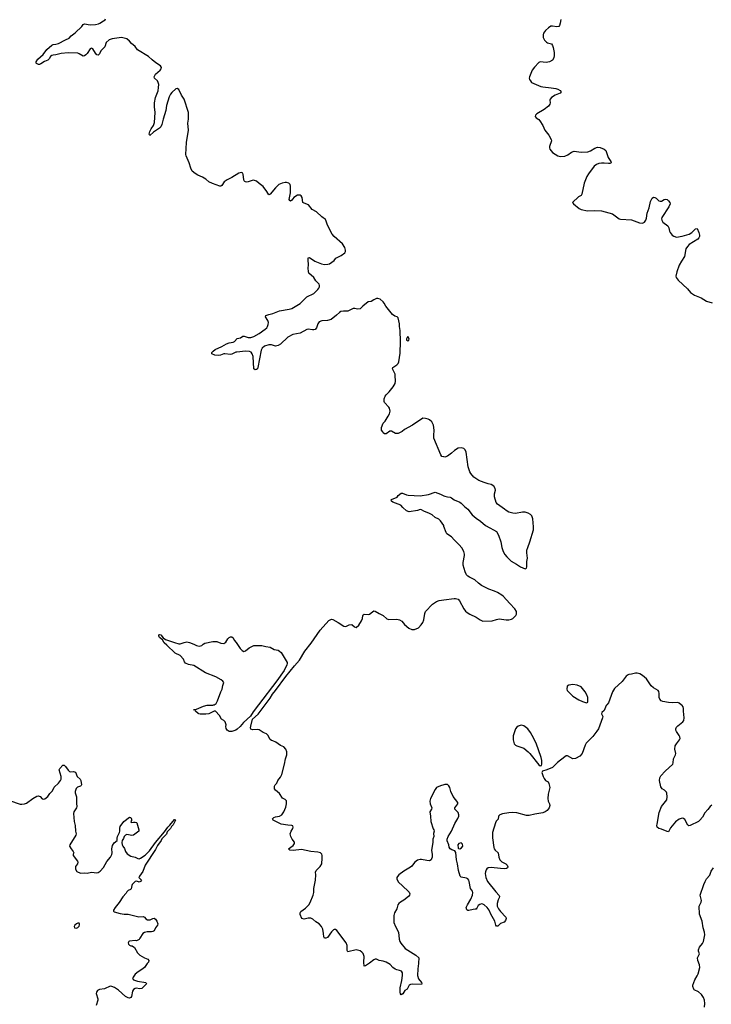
# Model space of a CAD drawing. Header units: inches. Extents: x 1771465 to 1971076, y 472029 to 643563.
# Tile 117 of 127: x 1913779 to 1923919, y 545610 to 560049. Entities that reach past the tile are written whole.
import ezdxf

# ---------------------------------------------------------------- set-up
doc = ezdxf.new("R2010")
doc.units = ezdxf.units.IN
doc.header["$MEASUREMENT"] = 0
for name, color, linetype in [('B9514', 7, 'Continuous'), ('B9515', 7, 'Continuous'), ('B9516', 7, 'Continuous'), ('B9524', 7, 'Continuous'), ('B9525', 7, 'Continuous'), ('B9526', 7, 'Continuous')]:
    doc.layers.add(name, color=color, linetype=linetype)

msp = doc.modelspace()

# ---------------------------------------------------------------- linework, layer by layer
at = {"layer": 'B9514', "color": 6, "elevation": 300}
for points in [[(1917278, 550000), (1917201, 549899), (1917164, 549836), (1917059, 549741), (1917010, 549682), (1916970, 549645), (1916950, 549632), (1916890, 549610), (1916850, 549609), (1916819, 549630), (1916806, 549654), (1916802, 549682), (1916805, 549710), (1916794, 549754), (1916772, 549772), (1916737, 549790), (1916707, 549847), (1916650, 549909), (1916630, 549909), (1916593, 549887), (1916550, 549870), (1916510, 549865), (1916426, 549866), (1916408, 549868), (1916395, 549875), (1916358, 549910), (1916350, 549926), (1916326, 549930), (1916370, 549938), (1916476, 549984), (1916530, 549998), (1916610, 549997), (1916620, 550000)], [(1920000, 548828), (1919947, 548813), (1919890, 548787), (1919870, 548761), (1919801, 548630), (1919794, 548590), (1919795, 548550), (1919823, 548490), (1919817, 548470), (1919794, 548430), (1919803, 548370), (1919807, 548290), (1919841, 548181), (1919851, 548170), (1919856, 548150), (1919845, 548115), (1919851, 548070), (1919837, 548030), (1919836, 547984), (1919817, 547870), (1919827, 547807), (1919825, 547770), (1919819, 547741), (1919810, 547727), (1919790, 547716), (1919750, 547718), (1919670, 547735), (1919650, 547735), (1919610, 547724), (1919568, 547690), (1919530, 547638), (1919510, 547620), (1919410, 547563), (1919340, 547510), (1919316, 547484), (1919308, 547470), (1919310, 547450), (1919328, 547408), (1919470, 547276), (1919490, 547253), (1919499, 547230), (1919496, 547210), (1919481, 547190), (1919410, 547136), (1919362, 547110), (1919337, 547090), (1919324, 547070), (1919309, 547011), (1919276, 546950), (1919263, 546910), (1919263, 546810), (1919288, 546750), (1919335, 546670), (1919344, 546564), (1919353, 546533), (1919367, 546507), (1919430, 546430), (1919588, 546330), (1919631, 546290), (1919633, 546270), (1919627, 546233), (1919628, 546208), (1919615, 546130), (1919610, 546030), (1919624, 545984), (1919670, 545930), (1919676, 545910), (1919670, 545902), (1919537, 545903), (1919510, 545901), (1919490, 545893), (1919461, 545830), (1919426, 545810), (1919397, 545763), (1919370, 545748), (1919363, 545763), (1919358, 545790), (1919359, 545850), (1919382, 545958), (1919392, 546032), (1919391, 546070), (1919376, 546096), (1919350, 546108), (1919310, 546113), (1919283, 546123), (1919249, 546149), (1919210, 546193), (1919150, 546230), (1919110, 546243), (1919050, 546253), (1919010, 546270), (1918990, 546271), (1918970, 546260), (1918910, 546211), (1918850, 546175), (1918830, 546169), (1918826, 546230), (1918831, 546310), (1918815, 546355), (1918796, 546376), (1918770, 546393), (1918710, 546410), (1918590, 546377), (1918579, 546399), (1918578, 546470), (1918566, 546510), (1918430, 546691), (1918410, 546706), (1918390, 546706), (1918380, 546700), (1918350, 546672), (1918290, 546592), (1918270, 546581), (1918250, 546581), (1918237, 546597), (1918235, 546650), (1918222, 546710), (1918203, 546750), (1918170, 546789), (1918119, 546819), (1918077, 546857), (1918050, 546872), (1918010, 546875), (1917950, 546860), (1917915, 546870), (1917889, 546929), (1917889, 546950), (1917901, 546970), (1917970, 547020), (1918016, 547070), (1918037, 547103), (1918083, 547210), (1918091, 547250), (1918090, 547310), (1918115, 547430), (1918120, 547510), (1918118, 547550), (1918125, 547570), (1918187, 547633), (1918207, 547670), (1918214, 547754), (1918213, 547793), (1918208, 547810), (1918190, 547830), (1918150, 547843), (1918050, 547853), (1917910, 547878), (1917790, 547867), (1917742, 547870), (1917722, 547890), (1917790, 547939), (1917809, 547970), (1917806, 547990), (1917775, 548030), (1917755, 548070), (1917745, 548110), (1917758, 548150), (1917783, 548190), (1917789, 548210), (1917786, 548226), (1917770, 548234), (1917710, 548236), (1917614, 548254), (1917496, 548310), (1917486, 548330), (1917504, 548350), (1917530, 548360), (1917590, 548370), (1917623, 548390), (1917650, 548430), (1917680, 548500), (1917692, 548550), (1917690, 548593), (1917670, 548612), (1917634, 548634), (1917590, 548701), (1917529, 548750), (1917517, 548770), (1917513, 548790), (1917516, 548810), (1917527, 548830), (1917547, 548853), (1917565, 548890), (1917601, 548939), (1917621, 548979), (1917663, 549130), (1917678, 549210), (1917696, 549270), (1917698, 549310), (1917681, 549350), (1917650, 549384), (1917605, 549405), (1917534, 549454), (1917490, 549475), (1917470, 549480), (1917450, 549495), (1917416, 549556), (1917397, 549577), (1917350, 549596), (1917290, 549637), (1917270, 549642), (1917195, 549635), (1917170, 549645), (1917164, 549664), (1917167, 549687), (1917194, 549790), (1917274, 549866), (1917336, 549944), (1917377, 550000)], [(1913630, 548599), (1913787, 548547), (1913810, 548544), (1913850, 548550), (1913879, 548561), (1913970, 548628), (1914030, 548661), (1914050, 548666), (1914077, 548657), (1914110, 548621), (1914130, 548616), (1914150, 548621), (1914190, 548655), (1914219, 548701), (1914258, 548742), (1914285, 548795), (1914350, 548854), (1914378, 548890), (1914385, 548910), (1914387, 548950), (1914360, 549050), (1914367, 549070), (1914410, 549116), (1914430, 549116), (1914450, 549099), (1914490, 549043), (1914510, 549025), (1914530, 549019), (1914570, 549022), (1914595, 549015), (1914621, 548950), (1914667, 548910), (1914677, 548890), (1914683, 548830), (1914679, 548821), (1914671, 548810), (1914628, 548792), (1914606, 548774), (1914593, 548730), (1914593, 548710), (1914611, 548651), (1914614, 548554), (1914619, 548510), (1914614, 548490), (1914573, 548430), (1914568, 548410), (1914577, 548290), (1914593, 548233), (1914596, 548150), (1914609, 548110), (1914602, 548090), (1914513, 547950), (1914511, 547930), (1914533, 547890), (1914564, 547850), (1914571, 547830), (1914565, 547810), (1914565, 547790), (1914625, 547710), (1914630, 547694), (1914625, 547670), (1914598, 547630), (1914599, 547590), (1914619, 547559), (1914670, 547531), (1914730, 547536), (1914770, 547533), (1914830, 547548), (1914910, 547536), (1914930, 547541), (1914959, 547561), (1915010, 547617), (1915058, 547702), (1915110, 547768), (1915130, 547807), (1915134, 547830), (1915132, 547890), (1915140, 547940), (1915163, 547977), (1915207, 548013), (1915206, 548046), (1915211, 548070), (1915243, 548130), (1915249, 548150), (1915246, 548194), (1915250, 548216), (1915308, 548292), (1915390, 548354), (1915410, 548350), (1915416, 548324), (1915416, 548304), (1915411, 548291), (1915414, 548274), (1915450, 548283), (1915470, 548283), (1915490, 548278), (1915498, 548270), (1915527, 548170), (1915526, 548150), (1915450, 548090), (1915425, 548085), (1915350, 548102), (1915330, 548089), (1915310, 548069), (1915300, 548040), (1915281, 548010), (1915277, 547983), (1915283, 547950), (1915290, 547930), (1915316, 547896), (1915330, 547850), (1915356, 547816), (1915410, 547782), (1915470, 547768), (1915510, 547748), (1915530, 547743), (1915550, 547752), (1915621, 547799), (1915681, 547859), (1915770, 547981), (1915902, 548138), (1915950, 548209), (1915981, 548239), (1916050, 548321), (1916060, 548320), (1916062, 548310), (1916030, 548242), (1916005, 548215), (1915990, 548188), (1915943, 548137), (1915930, 548106), (1915918, 548090), (1915882, 548058), (1915865, 548035), (1915853, 548010), (1915801, 547939), (1915770, 547879), (1915617, 547650), (1915584, 547556), (1915535, 547490), (1915528, 547470), (1915565, 547430), (1915551, 547410), (1915530, 547401), (1915495, 547415), (1915470, 547411), (1915430, 547367), (1915422, 547350), (1915415, 547305), (1915405, 547295), (1915370, 547280), (1915350, 547260), (1915339, 547241), (1915290, 547186), (1915239, 547101), (1915177, 547030), (1915155, 546990), (1915156, 546976), (1915166, 546966), (1915250, 546941), (1915310, 546932), (1915370, 546932), (1915465, 546905), (1915526, 546894), (1915590, 546898), (1915609, 546889), (1915630, 546862), (1915652, 546850), (1915690, 546848), (1915730, 546867), (1915750, 546871), (1915770, 546859), (1915792, 546830), (1915804, 546790), (1915802, 546770), (1915769, 546731), (1915750, 546689), (1915730, 546677), (1915710, 546672), (1915648, 546672), (1915610, 546663), (1915586, 546650), (1915542, 546578), (1915530, 546562), (1915510, 546549), (1915490, 546542), (1915470, 546544), (1915390, 546535), (1915381, 546530), (1915371, 546510), (1915376, 546490), (1915390, 546476), (1915410, 546467), (1915430, 546465), (1915464, 546444), (1915504, 546364), (1915541, 546330), (1915607, 546290), (1915656, 546270), (1915671, 546250), (1915667, 546230), (1915647, 546210), (1915611, 546150), (1915570, 546118), (1915514, 546086), (1915470, 546052), (1915441, 546010), (1915435, 545990), (1915447, 545970), (1915507, 545947), (1915630, 545930), (1915639, 545910), (1915602, 545878), (1915570, 545843), (1915537, 545837), (1915490, 545846), (1915470, 545841), (1915450, 545829), (1915435, 545805), (1915418, 545722), (1915410, 545709), (1915390, 545701), (1915370, 545705), (1915330, 545724), (1915230, 545818), (1915170, 545855), (1915130, 545872), (1915105, 545875), (1915024, 545836), (1914950, 545825), (1914919, 545810), (1914904, 545790), (1914902, 545770), (1914927, 545690), (1914927, 545670), (1914898, 545590)]]:
    msp.add_lwpolyline(points, dxfattribs=at)
msp.add_lwpolyline([(1914630, 546799), (1914610, 546792), (1914588, 546770), (1914577, 546750), (1914585, 546730), (1914610, 546728), (1914630, 546736), (1914650, 546758), (1914656, 546776), (1914656, 546790), (1914650, 546799)], close=True, dxfattribs=at)
at = {"layer": 'B9515', "color": 6, "elevation": 300}
for points in [[(1920000, 553636), (1919970, 553644), (1919955, 553670), (1919852, 553910), (1919850, 553950), (1919857, 554030), (1919845, 554105), (1919821, 554150), (1919790, 554180), (1919770, 554190), (1919730, 554200), (1919690, 554204), (1919539, 554101), (1919421, 554039), (1919386, 554010), (1919330, 553981), (1919290, 553979), (1919230, 554015), (1919207, 554013), (1919150, 553978), (1919130, 553978), (1919109, 553990), (1919104, 554004), (1919082, 554030), (1919082, 554070), (1919109, 554130), (1919138, 554162), (1919184, 554236), (1919201, 554270), (1919210, 554310), (1919200, 554350), (1919190, 554368), (1919130, 554435), (1919123, 554450), (1919124, 554490), (1919136, 554530), (1919150, 554550), (1919195, 554590), (1919257, 554663), (1919285, 554715), (1919290, 554750), (1919286, 554830), (1919282, 554850), (1919243, 554930), (1919250, 554950), (1919310, 554987), (1919330, 555006), (1919340, 555030), (1919359, 555161), (1919363, 555330), (1919356, 555490), (1919347, 555550), (1919348, 555590), (1919330, 555678), (1919313, 555693), (1919281, 555701), (1919244, 555724), (1919146, 555850), (1919125, 555890), (1919110, 555909), (1919062, 555950), (1919030, 555958), (1919010, 555958), (1918970, 555942), (1918930, 555917), (1918890, 555909), (1918810, 555850), (1918770, 555810), (1918730, 555804), (1918695, 555815), (1918670, 555814), (1918590, 555773), (1918525, 555775), (1918490, 555768), (1918470, 555756), (1918425, 555715), (1918346, 555654), (1918290, 555637), (1918210, 555632), (1918170, 555616), (1918152, 555590), (1918130, 555530), (1918110, 555507), (1918090, 555501), (1918070, 555500), (1918010, 555509), (1917990, 555508), (1917890, 555453), (1917786, 555434), (1917709, 555391), (1917602, 555290), (1917570, 555269), (1917530, 555263), (1917470, 555280), (1917430, 555282), (1917370, 555260), (1917333, 555230), (1917318, 555202), (1917270, 554946), (1917265, 554930), (1917250, 554919), (1917230, 554914), (1917210, 554929), (1917202, 555110), (1917187, 555150), (1917171, 555171), (1917150, 555183), (1917090, 555189), (1916965, 555175), (1916948, 555172), (1916890, 555142), (1916870, 555137), (1916789, 555151), (1916770, 555150), (1916725, 555130), (1916690, 555124), (1916638, 555130), (1916598, 555150), (1916595, 555170), (1916614, 555190), (1916645, 555210), (1916744, 555256), (1916810, 555295), (1916850, 555309), (1916910, 555320), (1916930, 555332), (1916970, 555372), (1917015, 555385), (1917050, 555406), (1917070, 555406), (1917130, 555386), (1917170, 555389), (1917210, 555403), (1917290, 555449), (1917379, 555510), (1917401, 555530), (1917414, 555550), (1917423, 555577), (1917425, 555610), (1917416, 555636), (1917384, 555690), (1917389, 555711), (1917433, 555727), (1917490, 555740), (1917590, 555777), (1917730, 555802), (1917770, 555815), (1917890, 555888), (1917990, 555983), (1918090, 556036), (1918150, 556090), (1918165, 556110), (1918175, 556130), (1918176, 556150), (1918168, 556170), (1918121, 556221), (1918090, 556270), (1918020, 556330), (1918014, 556350), (1918009, 556409), (1918014, 556450), (1918007, 556533), (1918010, 556559), (1918030, 556562), (1918108, 556508), (1918202, 556470), (1918250, 556458), (1918298, 556462), (1918319, 556470), (1918390, 556518), (1918412, 556550), (1918422, 556558), (1918492, 556590), (1918544, 556630), (1918555, 556650), (1918557, 556670), (1918548, 556708), (1918510, 556763), (1918390, 556871), (1918362, 556902), (1918325, 556965), (1918288, 557050), (1918270, 557109), (1918261, 557121), (1918210, 557157), (1918130, 557233), (1918067, 557267), (1918013, 557333), (1917950, 557357), (1917931, 557370), (1917923, 557443), (1917908, 557468), (1917890, 557478), (1917850, 557476), (1917798, 557442), (1917770, 557402), (1917750, 557390), (1917739, 557399), (1917730, 557410), (1917751, 557509), (1917752, 557610), (1917745, 557630), (1917724, 557650), (1917690, 557660), (1917670, 557660), (1917626, 557650), (1917579, 557630), (1917530, 557585), (1917450, 557488), (1917430, 557481), (1917403, 557530), (1917350, 557605), (1917288, 557648), (1917250, 557681), (1917205, 557695), (1917187, 557693), (1917130, 557670), (1917110, 557666), (1917090, 557670), (1917078, 557678), (1917068, 557688), (1917064, 557704), (1917058, 557778), (1917050, 557796), (1917030, 557809), (1916990, 557797), (1916890, 557736), (1916820, 557700), (1916778, 557670), (1916744, 557616), (1916730, 557607), (1916713, 557607), (1916605, 557645), (1916551, 557671), (1916509, 557710), (1916459, 557739), (1916390, 557770), (1916350, 557795), (1916310, 557829), (1916287, 557870), (1916263, 557950), (1916220, 558050), (1916216, 558070), (1916224, 558250), (1916256, 558430), (1916242, 558530), (1916256, 558590), (1916253, 558690), (1916190, 558882), (1916150, 558943), (1916110, 559024), (1916090, 559039), (1916070, 559034), (1916010, 558983), (1915990, 558958), (1915970, 558916), (1915932, 558790), (1915924, 558716), (1915881, 558590), (1915863, 558510), (1915850, 558478), (1915830, 558459), (1915742, 558398), (1915689, 558350), (1915677, 558370), (1915686, 558410), (1915706, 558450), (1915743, 558497), (1915758, 558542), (1915766, 558690), (1915756, 558770), (1915757, 558830), (1915772, 558910), (1915810, 559008), (1915815, 559055), (1915817, 559097), (1915808, 559130), (1915798, 559150), (1915758, 559190), (1915753, 559210), (1915771, 559250), (1915839, 559310), (1915852, 559330), (1915857, 559350), (1915846, 559370), (1915776, 559416), (1915720, 559460), (1915667, 559510), (1915508, 559608), (1915470, 559654), (1915418, 559698), (1915390, 559735), (1915350, 559767), (1915270, 559786), (1915134, 559766), (1915090, 559753), (1915046, 559714), (1915026, 559650), (1914968, 559592), (1914950, 559546), (1914930, 559527), (1914910, 559535), (1914890, 559558), (1914850, 559623), (1914830, 559629), (1914810, 559623), (1914767, 559553), (1914750, 559535), (1914730, 559521), (1914710, 559516), (1914653, 559550), (1914630, 559557), (1914490, 559562), (1914387, 559553), (1914310, 559532), (1914270, 559531), (1914250, 559524), (1914230, 559510), (1914210, 559476), (1914190, 559454), (1914144, 559436), (1914090, 559401), (1914070, 559393), (1914053, 559393), (1914024, 559404), (1914019, 559410), (1914022, 559430), (1914047, 559470), (1914124, 559536), (1914179, 559610), (1914250, 559674), (1914270, 559683), (1914310, 559689), (1914350, 559702), (1914450, 559755), (1914504, 559776), (1914533, 559810), (1914590, 559855), (1914689, 559950), (1914710, 559976), (1914730, 559990), (1914810, 559975), (1914890, 559977), (1914935, 559990), (1914952, 560000)], [(1920000, 552619), (1919996, 552630), (1919950, 552699), (1919922, 552722), (1919870, 552749), (1919826, 552786), (1919790, 552808), (1919703, 552843), (1919670, 552861), (1919650, 552865), (1919610, 552852), (1919490, 552833), (1919450, 552846), (1919396, 552896), (1919365, 552930), (1919250, 552972), (1919230, 552990), (1919225, 553010), (1919230, 553015), (1919315, 553045), (1919329, 553070), (1919370, 553106), (1919390, 553104), (1919450, 553079), (1919475, 553075), (1919650, 553065), (1919774, 553086), (1919870, 553118), (1919950, 553091), (1920000, 553067)], [(1917377, 550000), (1917450, 550100), (1917484, 550156), (1917530, 550210), (1917683, 550417), (1917810, 550575), (1917883, 550657), (1917959, 550790), (1918052, 550908), (1918184, 551096), (1918310, 551240), (1918350, 551260), (1918370, 551255), (1918450, 551210), (1918530, 551153), (1918550, 551150), (1918570, 551155), (1918610, 551176), (1918650, 551182), (1918690, 551145), (1918710, 551135), (1918750, 551168), (1918789, 551231), (1918804, 551270), (1918810, 551310), (1918817, 551323), (1918830, 551332), (1918895, 551325), (1918910, 551330), (1918950, 551367), (1918970, 551379), (1918990, 551377), (1919050, 551339), (1919110, 551313), (1919164, 551264), (1919190, 551253), (1919310, 551258), (1919350, 551250), (1919382, 551230), (1919422, 551182), (1919487, 551127), (1919530, 551105), (1919570, 551104), (1919627, 551130), (1919666, 551174), (1919689, 551211), (1919704, 551250), (1919718, 551342), (1919728, 551370), (1919830, 551479), (1919890, 551516), (1919929, 551530), (1920000, 551540)], [(1916620, 550000), (1916630, 550003), (1916658, 550022), (1916681, 550059), (1916730, 550190), (1916750, 550231), (1916757, 550283), (1916772, 550330), (1916759, 550350), (1916733, 550370), (1916657, 550410), (1916501, 550470), (1916330, 550578), (1916254, 550594), (1916210, 550615), (1916195, 550630), (1916182, 550670), (1916130, 550726), (1916061, 550761), (1915938, 550878), (1915897, 550910), (1915874, 550954), (1915829, 550990), (1915819, 551010), (1915818, 551030), (1915830, 551034), (1915850, 551026), (1915884, 550984), (1915918, 550958), (1916050, 550918), (1916110, 550895), (1916130, 550894), (1916190, 550918), (1916230, 550924), (1916270, 550916), (1916332, 550892), (1916370, 550872), (1916410, 550862), (1916450, 550870), (1916470, 550891), (1916496, 550904), (1916610, 550928), (1916668, 550928), (1916730, 550904), (1916770, 550902), (1916800, 550920), (1916832, 550968), (1916850, 550987), (1916870, 551001), (1916890, 550999), (1916910, 550983), (1916925, 550950), (1916954, 550914), (1917010, 550828), (1917039, 550799), (1917065, 550785), (1917090, 550792), (1917143, 550837), (1917210, 550871), (1917330, 550873), (1917390, 550856), (1917450, 550847), (1917510, 550814), (1917570, 550801), (1917590, 550790), (1917612, 550770), (1917701, 550621), (1917702, 550610), (1917696, 550590), (1917655, 550505), (1917550, 550355), (1917278, 550000)]]:
    msp.add_lwpolyline(points, dxfattribs=at)
msp.add_lwpolyline([(1919470, 555402), (1919458, 555390), (1919449, 555370), (1919452, 555350), (1919470, 555341), (1919486, 555350), (1919488, 555370)], close=True, dxfattribs=at)
at = {"layer": 'B9516', "color": 6, "elevation": 300}
msp.add_lwpolyline([(1914952, 560000), (1915010, 560033), (1915030, 560049), (1915038, 560062)], dxfattribs=at)
at = {"layer": 'B9524', "color": 6, "elevation": 300}
for points in [[(1922388, 550000), (1922379, 549990), (1922350, 549920), (1922315, 549890), (1922311, 549870), (1922327, 549830), (1922324, 549810), (1922263, 549650), (1922243, 549617), (1922181, 549539), (1922083, 549437), (1922069, 549410), (1922024, 549290), (1921990, 549249), (1921930, 549213), (1921891, 549209), (1921810, 549254), (1921790, 549253), (1921770, 549241), (1921666, 549154), (1921590, 549085), (1921510, 549047), (1921445, 549030), (1921436, 549010), (1921453, 548950), (1921470, 548919), (1921490, 548894), (1921527, 548870), (1921537, 548850), (1921550, 548790), (1921526, 548690), (1921522, 548630), (1921528, 548590), (1921548, 548550), (1921553, 548527), (1921543, 548490), (1921513, 548450), (1921484, 548430), (1921450, 548416), (1921330, 548400), (1921250, 548379), (1921210, 548379), (1921070, 548419), (1921010, 548425), (1920950, 548419), (1920857, 548403), (1920819, 548390), (1920801, 548370), (1920793, 548327), (1920766, 548294), (1920755, 548270), (1920712, 548128), (1920713, 548050), (1920730, 547910), (1920734, 547890), (1920748, 547870), (1920793, 547830), (1920805, 547770), (1920819, 547730), (1920850, 547700), (1920908, 547670), (1920928, 547650), (1920936, 547624), (1920931, 547610), (1920917, 547603), (1920883, 547597), (1920830, 547599), (1920690, 547616), (1920650, 547611), (1920630, 547597), (1920618, 547582), (1920608, 547552), (1920606, 547530), (1920613, 547470), (1920636, 547410), (1920759, 547259), (1920810, 547205), (1920815, 547190), (1920810, 547170), (1920796, 547144), (1920779, 547090), (1920782, 547050), (1920800, 547010), (1920829, 546969), (1920905, 546890), (1920911, 546870), (1920900, 546840), (1920884, 546816), (1920830, 546794), (1920790, 546755), (1920770, 546755), (1920761, 546770), (1920744, 546830), (1920687, 546930), (1920664, 546990), (1920634, 547030), (1920590, 547070), (1920570, 547080), (1920550, 547082), (1920525, 547075), (1920503, 547057), (1920482, 547018), (1920470, 547007), (1920457, 547003), (1920430, 547002), (1920365, 546985), (1920350, 546984), (1920334, 546994), (1920327, 547030), (1920346, 547070), (1920396, 547150), (1920420, 547210), (1920424, 547250), (1920417, 547270), (1920388, 547310), (1920370, 547409), (1920363, 547430), (1920350, 547449), (1920330, 547461), (1920252, 547472), (1920235, 547490), (1920213, 547573), (1920200, 547670), (1920184, 547730), (1920176, 547836), (1920159, 547859), (1920115, 547875), (1920089, 547890), (1920076, 547916), (1920069, 547950), (1920047, 548007), (1920046, 548030), (1920060, 548070), (1920112, 548150), (1920158, 548262), (1920204, 548336), (1920217, 548370), (1920219, 548390), (1920210, 548421), (1920157, 548470), (1920160, 548490), (1920204, 548550), (1920203, 548570), (1920135, 548655), (1920102, 548730), (1920086, 548790), (1920070, 548816), (1920050, 548832), (1920030, 548835), (1920010, 548831), (1920000, 548828)], [(1923926, 548530), (1923902, 548510), (1923870, 548465), (1923823, 548417), (1923790, 548353), (1923753, 548310), (1923730, 548293), (1923610, 548230), (1923590, 548227), (1923576, 548236), (1923530, 548319), (1923513, 548333), (1923490, 548340), (1923450, 548324), (1923396, 548284), (1923321, 548199), (1923290, 548138), (1923270, 548142), (1923190, 548177), (1923148, 548188), (1923127, 548207), (1923121, 548230), (1923124, 548250), (1923157, 548423), (1923191, 548510), (1923265, 548610), (1923272, 548652), (1923267, 548707), (1923262, 548722), (1923235, 548750), (1923201, 548770), (1923179, 548799), (1923158, 548890), (1923164, 548930), (1923180, 548960), (1923242, 549030), (1923355, 549130), (1923361, 549150), (1923367, 549210), (1923396, 549270), (1923400, 549290), (1923384, 549350), (1923390, 549398), (1923407, 549430), (1923454, 549490), (1923462, 549510), (1923460, 549530), (1923450, 549550), (1923407, 549610), (1923398, 549630), (1923400, 549650), (1923408, 549672), (1923427, 549693), (1923501, 549750), (1923517, 549770), (1923522, 549810), (1923510, 549910), (1923510, 549950), (1923505, 549970), (1923490, 549990), (1923479, 550000)], [(1923821, 545570), (1923824, 545624), (1923819, 545670), (1923805, 545710), (1923776, 545756), (1923733, 545793), (1923670, 545821), (1923661, 545830), (1923649, 545870), (1923649, 545890), (1923679, 545970), (1923713, 546027), (1923725, 546055), (1923751, 546150), (1923745, 546190), (1923724, 546250), (1923718, 546290), (1923744, 546350), (1923731, 546390), (1923731, 546410), (1923748, 546450), (1923790, 546502), (1923805, 546530), (1923824, 546630), (1923822, 546670), (1923802, 546730), (1923784, 546830), (1923745, 546930), (1923741, 547050), (1923771, 547110), (1923775, 547130), (1923759, 547190), (1923757, 547210), (1923810, 547365), (1923830, 547410), (1923850, 547451), (1923896, 547504), (1923919, 547561), (1923951, 547610)]]:
    msp.add_lwpolyline(points, dxfattribs=at)
for points in [[(1921130, 549702), (1921090, 549689), (1921070, 549676), (1921049, 549651), (1921015, 549545), (1921012, 549490), (1921030, 549431), (1921050, 549410), (1921070, 549400), (1921170, 549364), (1921234, 549314), (1921258, 549290), (1921390, 549123), (1921410, 549105), (1921430, 549112), (1921435, 549130), (1921433, 549187), (1921423, 549230), (1921350, 549441), (1921294, 549554), (1921270, 549596), (1921230, 549648), (1921170, 549694)], [(1920250, 547976), (1920220, 547970), (1920205, 547950), (1920210, 547902), (1920214, 547894), (1920230, 547888), (1920257, 547903), (1920274, 547930), (1920270, 547958)]]:
    msp.add_lwpolyline(points, close=True, dxfattribs=at)
at = {"layer": 'B9525', "color": 6, "elevation": 300}
for points in [[(1921702, 560000), (1921695, 559965), (1921685, 559950), (1921654, 559946), (1921590, 559955), (1921567, 559953), (1921530, 559931), (1921486, 559890), (1921459, 559850), (1921454, 559826), (1921456, 559790), (1921476, 559750), (1921501, 559721), (1921519, 559710), (1921574, 559694), (1921592, 559672), (1921602, 559642), (1921613, 559570), (1921615, 559525), (1921612, 559490), (1921590, 559456), (1921547, 559430), (1921497, 559423), (1921410, 559430), (1921390, 559419), (1921327, 559353), (1921295, 559310), (1921255, 559210), (1921251, 559190), (1921256, 559170), (1921266, 559150), (1921285, 559130), (1921420, 559070), (1921450, 559062), (1921571, 559051), (1921638, 559038), (1921667, 559030), (1921705, 559010), (1921720, 558990), (1921701, 558970), (1921630, 558940), (1921578, 558910), (1921557, 558883), (1921552, 558870), (1921555, 558830), (1921550, 558810), (1921530, 558780), (1921470, 558731), (1921363, 558670), (1921341, 558650), (1921339, 558630), (1921351, 558610), (1921390, 558584), (1921407, 558567), (1921450, 558496), (1921480, 558430), (1921537, 558357), (1921572, 558290), (1921576, 558270), (1921548, 558190), (1921548, 558170), (1921554, 558150), (1921590, 558103), (1921670, 558053), (1921710, 558042), (1921770, 558048), (1921814, 558066), (1921870, 558107), (1921910, 558119), (1922010, 558107), (1922110, 558112), (1922150, 558128), (1922210, 558167), (1922250, 558181), (1922290, 558176), (1922349, 558149), (1922372, 558130), (1922409, 558029), (1922446, 557970), (1922451, 557950), (1922430, 557940), (1922410, 557939), (1922350, 557947), (1922310, 557945), (1922270, 557938), (1922235, 557925), (1922201, 557899), (1922119, 557790), (1922095, 557750), (1922055, 557650), (1922022, 557490), (1922009, 557471), (1921970, 557450), (1921885, 557370), (1921901, 557350), (1921982, 557282), (1922010, 557265), (1922105, 557245), (1922210, 557251), (1922310, 557245), (1922470, 557200), (1922570, 557130), (1922590, 557124), (1922750, 557112), (1922868, 557068), (1922910, 557063), (1922941, 557079), (1922961, 557110), (1922970, 557136), (1922980, 557210), (1923006, 557290), (1923030, 557385), (1923050, 557434), (1923070, 557447), (1923090, 557443), (1923110, 557431), (1923150, 557394), (1923170, 557386), (1923190, 557388), (1923230, 557412), (1923250, 557417), (1923270, 557412), (1923293, 557393), (1923309, 557370), (1923314, 557350), (1923296, 557304), (1923196, 557150), (1923190, 557130), (1923192, 557110), (1923210, 557079), (1923284, 557024), (1923297, 556997), (1923306, 556950), (1923315, 556930), (1923347, 556890), (1923372, 556872), (1923410, 556861), (1923490, 556875), (1923594, 556906), (1923632, 556928), (1923690, 556981), (1923710, 556988), (1923736, 556930), (1923747, 556890), (1923747, 556870), (1923737, 556850), (1923720, 556830), (1923597, 556750), (1923570, 556724), (1923547, 556690), (1923525, 556575), (1923481, 556510), (1923450, 556450), (1923412, 556350), (1923397, 556290), (1923404, 556270), (1923435, 556230), (1923570, 556101), (1923613, 556050), (1923675, 556010), (1923770, 555971), (1923850, 555922), (1923930, 555895)], [(1920000, 553067), (1920010, 553062), (1920050, 553051), (1920090, 553047), (1920110, 553037), (1920150, 553010), (1920230, 552975), (1920250, 552960), (1920299, 552910), (1920351, 552871), (1920411, 552790), (1920470, 552739), (1920536, 552696), (1920611, 552631), (1920670, 552595), (1920725, 552570), (1920770, 552541), (1920801, 552490), (1920833, 552390), (1920846, 552310), (1920868, 552250), (1920890, 552207), (1920921, 552170), (1920985, 552110), (1921064, 552064), (1921123, 552023), (1921190, 551996), (1921210, 552005), (1921215, 552025), (1921215, 552105), (1921223, 552150), (1921213, 552230), (1921216, 552270), (1921227, 552310), (1921260, 552390), (1921311, 552569), (1921313, 552610), (1921302, 552730), (1921290, 552773), (1921270, 552795), (1921234, 552814), (1921190, 552825), (1921150, 552827), (1921050, 552807), (1921010, 552810), (1920950, 552825), (1920910, 552849), (1920889, 552870), (1920784, 552944), (1920764, 552970), (1920742, 553050), (1920742, 553098), (1920754, 553150), (1920750, 553174), (1920732, 553210), (1920694, 553234), (1920650, 553242), (1920590, 553260), (1920510, 553292), (1920440, 553340), (1920394, 553394), (1920379, 553419), (1920353, 553490), (1920327, 553707), (1920310, 553742), (1920290, 553759), (1920250, 553769), (1920210, 553764), (1920156, 553730), (1920110, 553690), (1920050, 553649), (1920010, 553633), (1920000, 553636)], [(1920000, 551540), (1920150, 551561), (1920170, 551561), (1920207, 551550), (1920229, 551529), (1920293, 551410), (1920317, 551377), (1920338, 551358), (1920380, 551330), (1920470, 551289), (1920530, 551249), (1920570, 551230), (1920708, 551232), (1920770, 551254), (1920810, 551262), (1920910, 551250), (1920950, 551250), (1920990, 551260), (1921010, 551270), (1921051, 551310), (1921061, 551330), (1921063, 551370), (1921040, 551410), (1920966, 551486), (1920870, 551595), (1920850, 551611), (1920783, 551650), (1920739, 551670), (1920657, 551697), (1920550, 551750), (1920504, 551784), (1920450, 551837), (1920373, 551873), (1920349, 551890), (1920332, 551910), (1920310, 551950), (1920280, 552050), (1920280, 552090), (1920303, 552190), (1920303, 552210), (1920289, 552250), (1920262, 552302), (1920223, 552350), (1920150, 552421), (1920110, 552467), (1920043, 552510), (1920030, 552530), (1920000, 552619)], [(1923479, 550000), (1923450, 550026), (1923430, 550036), (1923350, 550031), (1923290, 550037), (1923210, 550051), (1923182, 550062), (1923165, 550085), (1923155, 550110), (1923157, 550170), (1923150, 550197), (1923139, 550210), (1923071, 550251), (1923039, 550279), (1922970, 550383), (1922910, 550433), (1922870, 550454), (1922830, 550465), (1922810, 550465), (1922750, 550450), (1922712, 550448), (1922698, 550442), (1922670, 550420), (1922610, 550344), (1922501, 550239), (1922470, 550190), (1922412, 550030), (1922388, 550000)]]:
    msp.add_lwpolyline(points, dxfattribs=at)
msp.add_lwpolyline([(1921890, 550302), (1921830, 550292), (1921806, 550274), (1921799, 550230), (1921808, 550210), (1921889, 550129), (1921977, 550077), (1922030, 550051), (1922090, 550031), (1922110, 550042), (1922110, 550110), (1922096, 550150), (1922071, 550190), (1922010, 550267), (1921952, 550292)], close=True, dxfattribs=at)
at = {"layer": 'B9526', "color": 6, "elevation": 300}
msp.add_lwpolyline([(1921712, 560050), (1921702, 560000)], dxfattribs=at)

doc.saveas('drawing.dxf')
